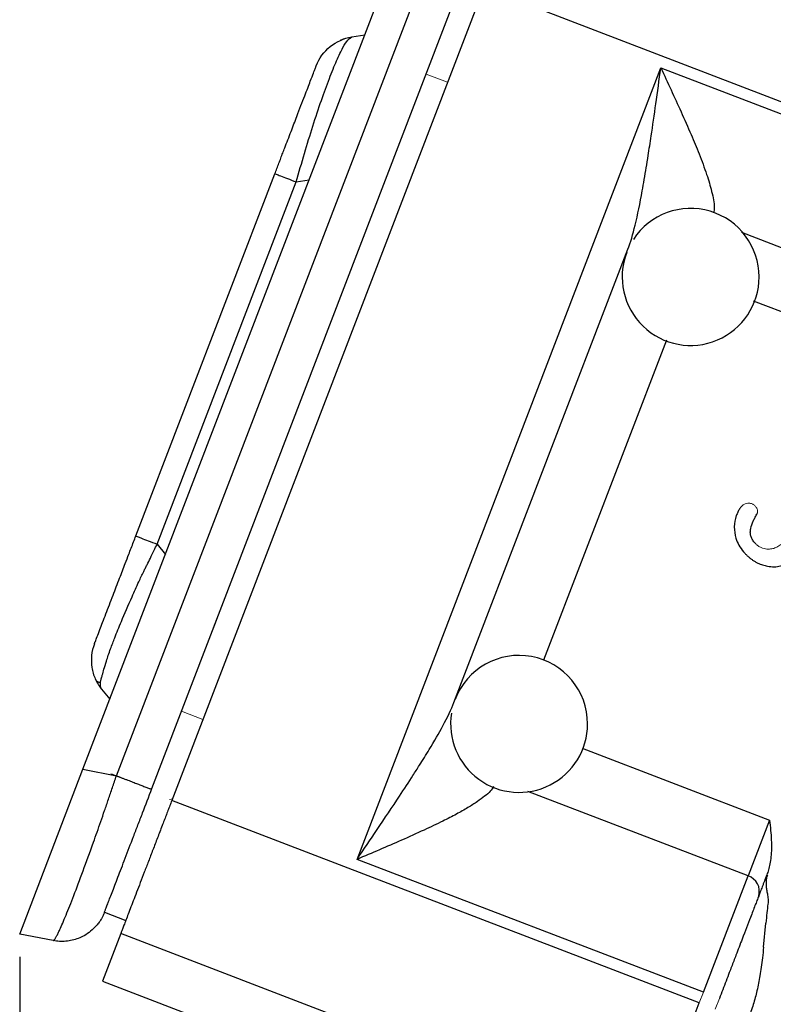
# Model space of a CAD drawing. Header units: inches. Extents: x 0.3 to 34.1, y 0.2 to 21.7.
# Tile 4 of 28: x 2.4 to 4.1, y 7.8 to 9.9. Entities that reach past the tile are written whole.
import ezdxf

# ---------------------------------------------------------------- set-up
doc = ezdxf.new("R2010")
doc.units = ezdxf.units.IN
doc.header["$MEASUREMENT"] = 0
doc.layers.add('SLD-0', color=7, linetype='Continuous', lineweight=25)
doc.styles.add('SLDTEXTSTYLE0', font='TXT', dxfattribs={"width": 0.75})
doc.dimstyles.new('SLDDIMSTYLE0', dxfattribs={"dimtxt": 0.125, "dimasz": 0.13, "dimexe": 0, "dimexo": 0.0625, "dimgap": 0.03125, "dimtad": 0, "dimtih": 1, "dimtoh": 1, "dimlfac": 0.8, "dimrnd": 1e-09, "dimzin": 12, "dimdsep": 46, "dimtxsty": 'SLDTEXTSTYLE0', "dimsah": 1, "dimcen": 0.09, "dimadec": 0, "dimazin": 3, "dimtfac": 1, "dimtofl": 0, "dimtmove": 0, "dimatfit": 3, "dimfxl": 1, "dimfrac": 2, "dimtolj": 1, "dimtzin": 12, "dimarcsym": 0})

# ---------------------------------------------------------------- blocks, each defined once
blk = doc.blocks.new('_D_4')
at = {"layer": 'SLD-0'}
for p, q in [((2.4372, 7.8959), (2.4372, 2.8366)), ((6.4153, 6.3245), (6.4153, 2.8366)), ((4.3136, 3.1416), (4.2756, 3.1416)), ((4.2756, 3.1416), (4.2756, 2.9432)), ((4.7293, 3.1416), (4.7674, 3.1416)), ((4.7674, 3.1416), (4.7674, 2.9432)), ((2.4372, 2.9616), (4.166, 2.9616)), ((6.4153, 2.9616), (4.8769, 2.9616)), ((4.2756, 2.9432), (4.3136, 2.9432)), ((4.7674, 2.9432), (4.7293, 2.9432))]:
    blk.add_line(p, q, dxfattribs=at)
for points in [[(2.4372, 2.9616), (2.5672, 2.9416), (2.5672, 2.9816)], [(6.4153, 2.9616), (6.2853, 2.9816), (6.2853, 2.9416)]]:
    blk.add_solid(points, dxfattribs=at)
at = {"layer": 'SLD-0', "char_height": 0.125, "attachment_point": 1, "style": 'SLDTEXTSTYLE0'}
for s, insert in [('80.84', (4.3136, 3.1043)), ('3.18', (4.3598, 2.9173))]:
    blk.add_mtext(s, dxfattribs=dict(at, insert=insert))

msp = doc.modelspace()

# ---------------------------------------------------------------- linework, layer by layer
at = {"color": 7, "linetype": 'Continuous', "lineweight": 25}
for p, q in [((2.5757, 8.3068), (3.2519, 10.0684)), ((2.6491, 8.2925), (3.316, 10.0299)), ((3.4538, 10.0187), (2.7704, 8.2385)), ((4.3488, 9.6751), (3.4538, 10.0187)), ((2.727, 8.2649), (3.3924, 9.9983)), ((3.1614, 9.9081), (3.1646, 9.9106)), ((3.1646, 9.9106), (3.1931, 9.9151)), ((3.1762, 8.1096), (3.8416, 9.843)), ((3.8416, 9.843), (4.3617, 9.6433)), ((2.6915, 8.8178), (2.9961, 9.6111)), ((2.7382, 8.7999), (3.0428, 9.5932)), ((3.3884, 8.4532), (3.7694, 9.4456)), ((2.6164, 8.4825), (2.6346, 8.4601)), ((2.4372, 7.9459), (2.5757, 8.3068)), ((2.5757, 8.3068), (2.6491, 8.2925)), ((3.9257, 7.795), (2.7704, 8.2385)), ((4.0795, 8.1956), (4.0326, 8.0733)), ((3.9347, 7.8184), (3.1762, 8.1096)), ((3.9347, 7.8184), (4.0326, 8.0733)), ((2.6229, 7.9938), (2.6696, 7.9759)), ((4.0666, 7.9176), (4.0715, 7.9698)), ((2.5106, 7.9317), (2.4372, 7.9459)), ((2.6586, 7.9471), (2.6186, 7.8429)), ((3.1844, 7.7453), (2.6586, 7.9471)), ((2.6186, 7.8429), (3.0724, 7.6688)), ((3.8279, 7.5401), (3.9257, 7.795))]:
    msp.add_line(p, q, dxfattribs=at)
at = {"color": 144, "linetype": 'Continuous', "lineweight": 18}
for p, q in [((3.3276, 9.8294), (3.3743, 9.8115)), ((2.8683, 8.6329), (2.7918, 8.4338)), ((2.8385, 8.4158), (2.7918, 8.4338)), ((2.7719, 8.2423), (2.7654, 8.241)), ((3.9257, 7.795), (3.9347, 7.8184)), ((3.9697, 7.8049), (3.9607, 7.7815))]:
    msp.add_line(p, q, dxfattribs=at)
at = {"color": 8, "linetype": 'Continuous', "lineweight": 25}
for p, q in [((3.0428, 9.5932), (3.0713, 9.5977)), ((4.0181, 9.4828), (4.6027, 9.2584)), ((4.4806, 9.1648), (4.0448, 9.3321)), ((3.8536, 9.2465), (3.5848, 8.5461)), ((2.7382, 8.7999), (2.7564, 8.7774)), ((3.6691, 8.3532), (4.0795, 8.1956)), ((4.0326, 8.0733), (3.5504, 8.2584))]:
    msp.add_line(p, q, dxfattribs=at)
at = {"color": 7, "linetype": 'Continuous', "lineweight": 25}
for centre, radius, start, end in [((3.9068, 9.3851), 0.15, 0, 146.7725), ((3.9068, 9.3851), 0.15, 159.016, 0), ((3.531, 8.4062), 0.15, 0, 159.016), ((3.531, 8.4062), 0.15, 170.9033, 0), ((4.022, 8.0395), 0.0354, 343.1171, 72.5963)]:
    msp.add_arc(centre, radius, start, end, dxfattribs=at)
at = {"color": 8, "linetype": 'Continuous', "lineweight": 25}
for points, knots in [([(3.0428, 9.5932), (3.0549, 9.635), (3.0733, 9.6984), (3.098, 9.7724), (3.1157, 9.8211), (3.1318, 9.8606), (3.1454, 9.8884), (3.1555, 9.9046), (3.1597, 9.9071), (3.1614, 9.9081)], [0, 0, 0, 0, 0.258963, 0.392999, 0.524394, 0.655797, 0.789825, 0.916424, 1, 1, 1, 1]), ([(3.8416, 9.843), (3.849, 9.8269), (3.8639, 9.7948), (3.8863, 9.746), (3.9069, 9.6992), (3.9261, 9.6532), (3.9419, 9.6111), (3.9536, 9.5714), (3.96, 9.5421), (3.9578, 9.5293), (3.9572, 9.5256)], [0, 0, 0, 0, 0.140583, 0.280525, 0.428622, 0.555483, 0.696395, 0.818005, 0.948525, 1, 1, 1, 1]), ([(3.4752, 8.2691), (3.4731, 8.2656), (3.4687, 8.2583), (3.4555, 8.2474), (3.4393, 8.2354), (3.4185, 8.2223), (3.3931, 8.2081), (3.3612, 8.1917), (3.3209, 8.1727), (3.2743, 8.1517), (3.225, 8.1304), (3.1925, 8.1165), (3.1762, 8.1096)], [0, 0, 0, 0, 0.056997, 0.119507, 0.186924, 0.265533, 0.352408, 0.447972, 0.574084, 0.721203, 0.860292, 1, 1, 1, 1])]:
    msp.add_open_spline(points, degree=3, knots=knots, dxfattribs=at)
at = {"color": 7, "linetype": 'Continuous', "lineweight": 25}
for points, knots in [([(3.0869, 9.8476), (3.0931, 9.8639), (3.1037, 9.8785), (3.1308, 9.9005), (3.1473, 9.9078), (3.1646, 9.9106)], [0, 0, 0, 0, 0.5, 0.5, 1, 1, 1, 1]), ([(3.1625, 9.9093), (3.1589, 9.9089), (3.152, 9.908), (3.1439, 9.9049), (3.1401, 9.9034)], [0, 0, 0, 0, 0.520069, 1, 1, 1, 1]), ([(2.9961, 9.6111), (2.9976, 9.615), (3.0005, 9.6226), (3.0049, 9.634), (3.0092, 9.6453), (3.0135, 9.6565), (3.0187, 9.67), (3.0247, 9.6857), (3.0337, 9.7091), (3.0467, 9.7431), (3.0617, 9.7822), (3.0736, 9.8132), (3.0798, 9.8291), (3.0828, 9.8371), (3.0845, 9.8416), (3.0857, 9.8447), (3.0864, 9.8465), (3.0868, 9.8475), (3.0868, 9.8476), (3.0869, 9.8476)], [0, 0, 0, 0, 0.030725, 0.061188, 0.09144, 0.121531, 0.151513, 0.200921, 0.250755, 0.348893, 0.499986, 0.638539, 0.74926, 0.793753, 0.838333, 0.893266, 0.929231, 0.964784, 1, 1, 1, 1]), ([(3.7694, 9.4456), (3.7751, 9.4605), (3.7804, 9.4787), (3.7908, 9.5215), (3.7959, 9.5467), (3.8038, 9.59), (3.8067, 9.607), (3.811, 9.6331), (3.8124, 9.6419), (3.816, 9.6649), (3.8182, 9.6793), (3.8238, 9.717), (3.8272, 9.7404), (3.8342, 9.7902), (3.8379, 9.8166), (3.8416, 9.843)], [0, 0, 0, 0, 0.189678, 0.189678, 0.406452, 0.406452, 0.541936, 0.541936, 0.609678, 0.609678, 0.718065, 0.718065, 0.891485, 0.891485, 1.083872, 1.083872, 1.083872, 1.083872]), ([(4.0205, 8.8847), (4.0198, 8.884), (4.0182, 8.8826), (4.0161, 8.8801), (4.0132, 8.8759), (4.0099, 8.87), (4.0046, 8.8573), (4.0011, 8.8377), (4.0045, 8.8155), (4.0121, 8.7971), (4.019, 8.7881), (4.0225, 8.7834)], [0, 0, 0, 0, 0.026824, 0.056598, 0.0896, 0.164217, 0.23968, 0.464171, 0.693349, 0.8418, 1, 1, 1, 1]), ([(4.0467, 8.8033), (4.0458, 8.8045), (4.044, 8.8067), (4.0417, 8.8104), (4.0399, 8.8141), (4.0381, 8.8192), (4.0371, 8.8261), (4.0388, 8.8372), (4.0425, 8.8476), (4.0474, 8.8577), (4.0502, 8.8627), (4.0516, 8.8654)], [0, 0, 0, 0, 0.0671602, 0.130723, 0.1913335, 0.2497347, 0.3728368, 0.4969049, 0.7476968, 0.8628587, 1, 1, 1, 1]), ([(2.6008, 8.5813), (2.6008, 8.5814), (2.6008, 8.5814), (2.6011, 8.5821), (2.6015, 8.5833), (2.6021, 8.5849), (2.6031, 8.5874), (2.6046, 8.5913), (2.6076, 8.599), (2.6136, 8.6148), (2.6251, 8.6446), (2.6404, 8.6845), (2.6531, 8.7178), (2.6622, 8.7414), (2.6689, 8.7589), (2.6753, 8.7755), (2.6814, 8.7912), (2.6865, 8.8046), (2.6899, 8.8134), (2.6915, 8.8178)], [0, 0, 0, 0, 0.030725, 0.061188, 0.09144, 0.121531, 0.151513, 0.200921, 0.250755, 0.348893, 0.499986, 0.638539, 0.74926, 0.793753, 0.838333, 0.893266, 0.929231, 0.964784, 1, 1, 1, 1]), ([(2.6164, 8.4825), (2.6161, 8.483), (2.6155, 8.4838), (2.6149, 8.4856), (2.6144, 8.4877), (2.6141, 8.4901), (2.614, 8.4929), (2.6141, 8.496), (2.6144, 8.4989), (2.6151, 8.502), (2.616, 8.5052), (2.6171, 8.509), (2.6189, 8.5155), (2.6219, 8.5264), (2.6274, 8.5449), (2.634, 8.5646), (2.6406, 8.5824), (2.6481, 8.6017), (2.6615, 8.6344), (2.6795, 8.6763), (2.6964, 8.7139), (2.7064, 8.7351), (2.7125, 8.7474), (2.7174, 8.7571), (2.7237, 8.7701), (2.731, 8.7852), (2.736, 8.7954), (2.7382, 8.7999)], [0, 0, 0, 0, 0.026075, 0.052252, 0.078114, 0.103185, 0.126927, 0.154479, 0.174488, 0.188108, 0.207671, 0.227501, 0.247568, 0.305347, 0.374929, 0.462386, 0.499853, 0.532238, 0.624901, 0.752386, 0.824778, 0.873079, 0.889074, 0.904198, 0.935705, 0.971559, 1, 1, 1, 1]), ([(2.6915, 8.8178), (2.6915, 8.8178), (2.6959, 8.8161), (2.7122, 8.8099), (2.7241, 8.8053), (2.7382, 8.7999)], [0, 0, 0, 0, 0.5, 0.5, 1, 1, 1, 1]), ([(4.0225, 8.7834), (4.024, 8.7817), (4.0271, 8.7781), (4.032, 8.7733), (4.0372, 8.7689), (4.0425, 8.765), (4.0481, 8.7615), (4.0553, 8.7577), (4.0642, 8.7541), (4.0762, 8.7511), (4.0896, 8.7499), (4.1029, 8.7515), (4.1147, 8.7552), (4.1249, 8.7601), (4.1309, 8.7647), (4.1339, 8.767)], [0, 0, 0, 0, 0.0562746, 0.1111524, 0.1648818, 0.2177275, 0.2699674, 0.3218896, 0.4119961, 0.5001826, 0.6164722, 0.7296608, 0.8200437, 0.9093774, 1, 1, 1, 1]), ([(2.603, 8.5043), (2.6043, 8.5021), (2.6063, 8.4987), (2.6111, 8.4977), (2.6129, 8.4974)], [0, 0, 0, 0, 0.638789, 1, 1, 1, 1]), ([(3.1762, 8.1096), (3.1909, 8.1313), (3.2056, 8.153), (3.2368, 8.1995), (3.2533, 8.224), (3.2793, 8.2635), (3.2891, 8.2786), (3.3034, 8.3008), (3.3081, 8.3082), (3.3201, 8.3272), (3.3273, 8.3387), (3.3452, 8.3683), (3.3553, 8.3858), (3.3742, 8.4207), (3.3826, 8.4381), (3.3884, 8.4532)], [-0.001631, -0.001631, -0.001631, -0.001631, 0.188047, 0.188047, 0.404822, 0.404822, 0.540306, 0.540306, 0.608048, 0.608048, 0.716435, 0.716435, 0.889855, 0.889855, 1.082243, 1.082243, 1.082243, 1.082243]), ([(2.5106, 7.9317), (2.5108, 7.9317), (2.5112, 7.9317), (2.512, 7.9323), (2.513, 7.9333), (2.5141, 7.9347), (2.5153, 7.9366), (2.5166, 7.9388), (2.5181, 7.9415), (2.5197, 7.9445), (2.5214, 7.9479), (2.5232, 7.9516), (2.5282, 7.9625), (2.5381, 7.9855), (2.5554, 8.0291), (2.5758, 8.0832), (2.5935, 8.132), (2.6068, 8.1693), (2.6149, 8.1925), (2.6232, 8.2165), (2.6317, 8.2413), (2.6404, 8.2667), (2.6462, 8.2839), (2.6491, 8.2925)], [0, 0, 0, 0, 0.022766, 0.045346, 0.06774, 0.08995, 0.111975, 0.133816, 0.155473, 0.176948, 0.19824, 0.219351, 0.240281, 0.364969, 0.488086, 0.612142, 0.738669, 0.780562, 0.823113, 0.866328, 0.910211, 0.954767, 1, 1, 1, 1]), ([(2.6491, 8.2925), (2.6512, 8.2917), (2.6555, 8.2901), (2.6618, 8.2877), (2.6679, 8.2853), (2.6738, 8.2831), (2.6796, 8.2808), (2.6851, 8.2787), (2.6904, 8.2767), (2.6954, 8.2748), (2.7001, 8.273), (2.7066, 8.2705), (2.7141, 8.2676), (2.7201, 8.2653), (2.7233, 8.2641), (2.7251, 8.2636), (2.7263, 8.2637), (2.7268, 8.2645), (2.727, 8.2649)], [0, 0, 0, 0, 0.049945, 0.09989, 0.149834, 0.199779, 0.249724, 0.299669, 0.349613, 0.399558, 0.449503, 0.499448, 0.624177, 0.748906, 0.82174, 0.87385, 0.940118, 1, 1, 1, 1]), ([(2.623, 7.9939), (2.6228, 7.9934), (2.6233, 7.9946), (2.625, 7.9992), (2.6258, 8.0012), (2.6276, 8.006), (2.6287, 8.0089), (2.6325, 8.0188), (2.6357, 8.027), (2.6432, 8.0466), (2.6476, 8.0581), (2.6573, 8.0833), (2.6626, 8.0971), (2.6741, 8.1271), (2.6802, 8.1431), (2.6898, 8.1679), (2.693, 8.1764), (2.6996, 8.1936), (2.703, 8.2024), (2.7132, 8.229), (2.7201, 8.2468), (2.727, 8.2649)], [0, 0, 0, 0, 0.125, 0.125, 0.1875, 0.1875, 0.25, 0.25, 0.375, 0.375, 0.5, 0.5, 0.625, 0.625, 0.75, 0.75, 0.8125, 0.8125, 0.875, 0.875, 1, 1, 1, 1]), ([(2.7704, 8.2385), (2.769, 8.2348), (2.7662, 8.2274), (2.7619, 8.2164), (2.7577, 8.2053), (2.7535, 8.1943), (2.7472, 8.178), (2.7389, 8.1564), (2.7289, 8.1302), (2.7192, 8.105), (2.7069, 8.073), (2.6929, 8.0364), (2.6812, 8.006), (2.6735, 7.9859), (2.6686, 7.9731), (2.6646, 7.9627), (2.6619, 7.9557), (2.6601, 7.9512), (2.6591, 7.9484), (2.6587, 7.9475), (2.6586, 7.9471)], [0, 0, 0, 0, 0.024981, 0.049941, 0.074919, 0.099948, 0.125066, 0.187645, 0.250094, 0.312485, 0.375121, 0.500007, 0.624892, 0.687471, 0.749919, 0.812311, 0.874947, 0.91673, 0.958358, 1, 1, 1, 1]), ([(4.0795, 8.1956), (4.0804, 8.188), (4.082, 8.1734), (4.0837, 8.1524), (4.0841, 8.1331), (4.0831, 8.1156), (4.0808, 8.1002), (4.0778, 8.087), (4.0749, 8.0792), (4.0736, 8.0756)], [0, 0, 0, 0, 0.189399, 0.363019, 0.521954, 0.666143, 0.794735, 0.906461, 1, 1, 1, 1]), ([(4.0736, 8.0756), (4.0727, 8.0733), (4.0709, 8.0686), (4.0684, 8.062), (4.0659, 8.0556), (4.0629, 8.0476), (4.0593, 8.0384), (4.057, 8.0323), (4.0558, 8.0293)], [0, 0, 0, 0, 0.1251168, 0.2499517, 0.374831, 0.5000804, 0.7499518, 1, 1, 1, 1]), ([(4.0748, 8.0752), (4.0744, 8.0739), (4.0736, 8.0715), (4.0728, 8.0677), (4.0722, 8.0638), (4.0718, 8.0587), (4.072, 8.0519), (4.073, 8.0448), (4.074, 8.0386), (4.075, 8.0334), (4.076, 8.028), (4.0763, 8.0241), (4.0764, 8.0222)], [0, 0, 0, 0, 0.071036, 0.142975, 0.216247, 0.291259, 0.432933, 0.597043, 0.689926, 0.782809, 0.893085, 1, 1, 1, 1]), ([(4.0558, 8.0293), (4.0552, 8.0277), (4.054, 8.0245), (4.052, 8.0194), (4.05, 8.014), (4.047, 8.0064), (4.0431, 7.9961), (4.0344, 7.9733), (4.0242, 7.9468), (4.013, 7.9177), (4.0052, 7.8974), (3.998, 7.8787), (3.9907, 7.8597), (3.9844, 7.8431), (3.9771, 7.8241), (3.9722, 7.8113), (3.9697, 7.8049)], [0, 0, 0, 0, 0.0350815, 0.070163, 0.1052446, 0.1403266, 0.2104283, 0.2821033, 0.4997984, 0.5726064, 0.6451431, 0.7437714, 0.7895512, 0.8597009, 0.9298511, 1, 1, 1, 1]), ([(4.0764, 8.0222), (4.0765, 8.0204), (4.0766, 8.0168), (4.0762, 8.0132), (4.0761, 8.0115)], [0, 0, 0, 0, 0.512968, 1, 1, 1, 1]), ([(4.0761, 8.0115), (4.0753, 8.0052), (4.0736, 7.9914), (4.0722, 7.9774), (4.0715, 7.9698)], [0, 0, 0, 0, 0.452516, 1, 1, 1, 1]), ([(2.623, 7.994), (2.6223, 7.9923), (2.6209, 7.9888), (2.6184, 7.9836), (2.6152, 7.9779), (2.6109, 7.9713), (2.6037, 7.9621), (2.5928, 7.9517), (2.5793, 7.9426), (2.5656, 7.9362), (2.5522, 7.9321), (2.5384, 7.9299), (2.5244, 7.9296), (2.5152, 7.931), (2.5106, 7.9317)], [0, 0, 0, 0, 0.03924, 0.081287, 0.126219, 0.178331, 0.251196, 0.375959, 0.500722, 0.600577, 0.700433, 0.800289, 0.900144, 1, 1, 1, 1]), ([(4.0666, 7.9176), (4.0658, 7.9098), (4.0642, 7.895), (4.0616, 7.8741), (4.0579, 7.8499), (4.0525, 7.8226), (4.0443, 7.7913), (4.0336, 7.761), (4.0204, 7.7318), (4.005, 7.7033), (3.9934, 7.6852), (3.9874, 7.6758)], [0, 0, 0, 0, 0.091007, 0.173108, 0.246346, 0.376115, 0.497169, 0.622588, 0.749976, 0.870109, 1, 1, 1, 1])]:
    msp.add_open_spline(points, degree=3, knots=knots, dxfattribs=at)
for points in [[(2.9961, 9.6111), (2.9961, 9.6111), (2.9982, 9.6103), (3.0077, 9.6067), (3.0227, 9.6009), (3.0357, 9.5959), (3.0428, 9.5932)], [(2.6008, 8.5813), (2.5976, 8.5732), (2.5935, 8.556), (2.5942, 8.5297), (2.6017, 8.5043), (2.6109, 8.4893), (2.6164, 8.4825)], [(2.6371, 8.2971), (2.6409, 8.2957), (2.6481, 8.2929), (2.6556, 8.2901), (2.6574, 8.2894), (2.6574, 8.2894)]]:
    msp.add_open_spline(points, degree=3, dxfattribs=at)
at = {"color": 144, "linetype": 'Continuous', "lineweight": 18}
for points, knots in [([(4.0496, 8.8819), (4.0489, 8.8827), (4.0475, 8.8842), (4.0452, 8.886), (4.0427, 8.8876), (4.0398, 8.8889), (4.0363, 8.8897), (4.0316, 8.8899), (4.0259, 8.8886), (4.0224, 8.8861), (4.0205, 8.8847)], [0, 0, 0, 0, 0.095073, 0.185845, 0.273791, 0.360531, 0.479428, 0.600918, 0.790525, 1, 1, 1, 1]), ([(4.0516, 8.8654), (4.052, 8.866), (4.0527, 8.8674), (4.0532, 8.8697), (4.0533, 8.8722), (4.0529, 8.8752), (4.0519, 8.8786), (4.0503, 8.8808), (4.0496, 8.8819)], [0, 0, 0, 0, 0.127999, 0.258671, 0.397163, 0.547824, 0.775967, 1, 1, 1, 1]), ([(4.1043, 8.7992), (4.1029, 8.7981), (4.1003, 8.796), (4.0959, 8.7934), (4.0914, 8.7914), (4.0867, 8.79), (4.0819, 8.7892), (4.0765, 8.7889), (4.0706, 8.7894), (4.0641, 8.7911), (4.0578, 8.7939), (4.0517, 8.798), (4.0484, 8.8015), (4.0467, 8.8033)], [0, 0, 0, 0, 0.080822, 0.158817, 0.235024, 0.310559, 0.386563, 0.464161, 0.562829, 0.660854, 0.774867, 0.886638, 1, 1, 1, 1])]:
    msp.add_open_spline(points, degree=3, knots=knots, dxfattribs=at)

# ---------------------------------------------------------------- dimensions: what is measured, and where the dimension line sits
at = {"layer": 'SLD-0'}
dim = msp.add_linear_dim(base=(6.4153, 2.9616), p1=(2.4372, 7.9459), p2=(6.4153, 6.3745), dimstyle='SLDDIMSTYLE0', dxfattribs=at)
dim.commit()
dim.dimension.update_dxf_attribs({"geometry": '_D_4', "text_midpoint": (4.5215, 2.9616), "dimtype": 160})

doc.saveas('drawing.dxf')
